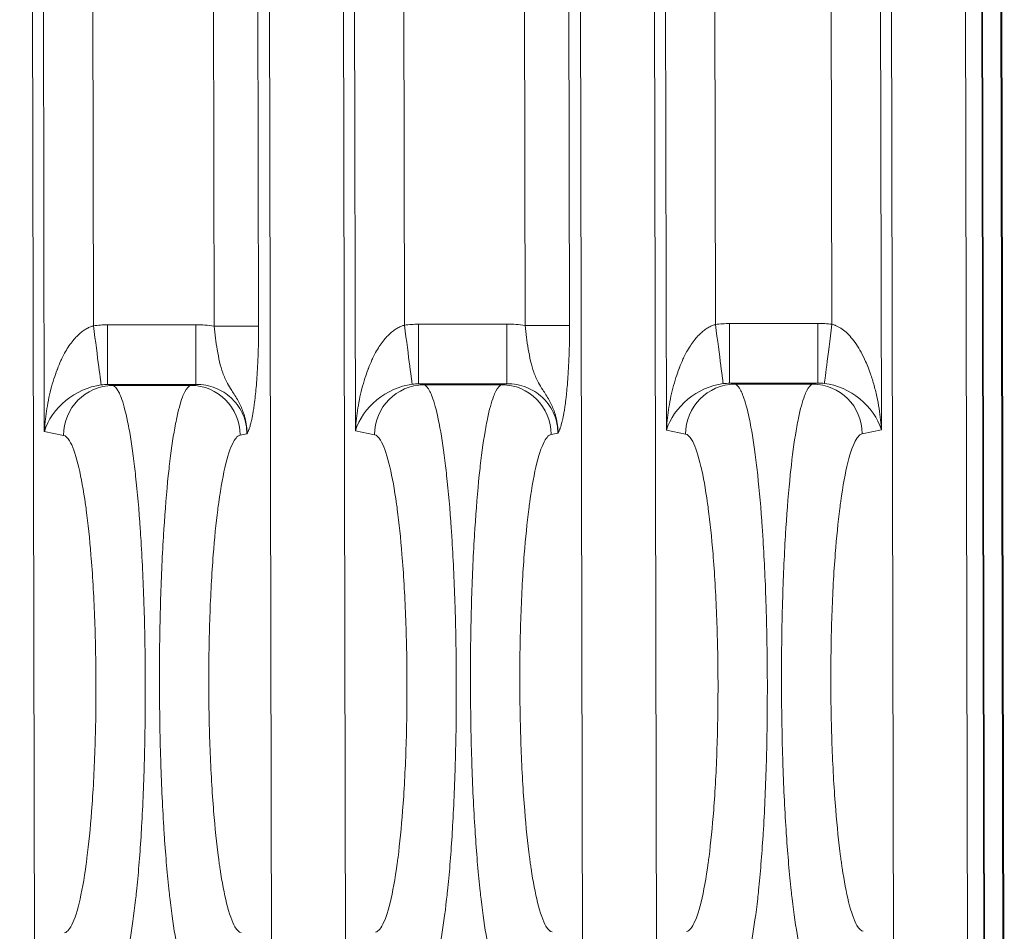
# Model space of a CAD drawing. Extents: x 1 to 669, y 0 to 417.
# Tile 229 of 256: x 323.027 to 323.766, y 280.051 to 280.736. Entities that reach past the tile are written whole.
import ezdxf

# ---------------------------------------------------------------- set-up
doc = ezdxf.new("R2010")
doc.units = 0
doc.header["$LTSCALE"] = 12
doc.header["$MEASUREMENT"] = 0
doc.layers.get('0').update_dxf_attribs({"linetype": 'CONTINUOUS'})
doc.layers.add('X', color=1, linetype='CONTINUOUS')

# ---------------------------------------------------------------- blocks, each defined once
blk = doc.blocks.new('GASTRAIN RIGHT')
at = {"layer": 'X', "lineweight": 0}
for p, q in [((301.6272, 296.8317), (301.61603, 302.16956)), ((301.79401, 302.17366), (301.80519, 296.83207)), ((301.86076, 296.83218), (301.8496, 302.17005)), ((302.02758, 302.17415), (302.03875, 296.83256)), ((302.09433, 296.83267), (302.08316, 302.17054)), ((302.26115, 302.17091), (302.27232, 296.83305)), ((302.31672, 302.17476), (302.3279, 296.83316)), ((301.63453, 297.27248), (301.62429, 302.16621)), ((301.66135, 302.16629), (301.67142, 297.35198)), ((301.752, 302.16648), (301.76207, 297.35169)), ((301.78534, 302.16655), (301.79541, 297.35176)), ((301.8681, 297.27297), (301.85786, 302.1667)), ((301.89491, 302.16678), (301.90498, 297.35247)), ((301.98556, 302.16697), (301.99564, 297.35218)), ((302.01891, 302.16704), (302.02898, 297.35225)), ((302.10167, 297.27346), (302.09143, 302.16719)), ((302.13855, 297.35296), (302.12848, 302.16726)), ((302.22592, 297.35314), (302.21585, 302.16745)), ((302.2529, 302.16752), (302.26314, 297.2738)), ((302.33055, 301.42393), (302.34027, 296.77912)), ((302.33112, 301.41943), (302.34084, 296.77474)), ((302.35461, 296.71965), (302.35025, 298.77574)), ((302.35112, 298.77572), (302.35544, 296.70787)), ((301.68196, 297.35267), (301.74825, 297.35281)), ((301.68196, 297.35267), (301.68205, 297.30784)), ((301.74834, 297.30798), (301.74825, 297.35281)), ((301.76207, 297.35169), (301.79541, 297.35176)), ((301.91552, 297.35316), (301.98182, 297.3533)), ((301.91552, 297.35316), (301.91562, 297.30833)), ((301.98191, 297.30847), (301.98182, 297.3533)), ((301.99564, 297.35218), (302.02898, 297.35225)), ((302.14909, 297.35365), (302.21538, 297.35379)), ((302.14918, 297.30882), (302.14909, 297.35365)), ((302.21538, 297.35379), (302.21548, 297.30896)), ((301.68205, 297.30784), (301.74834, 297.30798)), ((301.68593, 297.30708), (301.68205, 297.30784)), ((301.74446, 297.3072), (301.68593, 297.30708)), ((301.74834, 297.30798), (301.74446, 297.3072)), ((301.91562, 297.30833), (301.98191, 297.30847)), ((301.9195, 297.30757), (301.91562, 297.30833)), ((301.97803, 297.30769), (301.9195, 297.30757)), ((301.98191, 297.30847), (301.97803, 297.30769)), ((302.14918, 297.30882), (302.21548, 297.30896)), ((302.15307, 297.30806), (302.14918, 297.30882)), ((302.2116, 297.30818), (302.15307, 297.30806)), ((302.21548, 297.30896), (302.2116, 297.30818)), ((301.63453, 297.27248), (301.64896, 297.26964)), ((301.7866, 297.2708), (301.78159, 297.26992)), ((301.8681, 297.27297), (301.88253, 297.27013)), ((302.02017, 297.27128), (302.01516, 297.27041)), ((302.10167, 297.27346), (302.11609, 297.27062)), ((302.24873, 297.2709), (302.26314, 297.2738))]:
    blk.add_line(p, q, dxfattribs=at)
for centre in [(301.74842, 297.26917), (301.98198, 297.26966)]:
    blk.add_arc(centre, 0.08364, 80.60736, 90.11625, dxfattribs=at)
at = {"layer": 'X', "lineweight": 0, "extrusion": (-2.22866e-16, 4.6399e-20, -1)}
for centre in [(301.68216, 297.26861), (301.91573, 297.26909)]:
    blk.add_ellipse(centre, major_axis=(0.08374, 0.00735), ratio=1, start_param=-1.611445, end_param=-1.485728, dxfattribs=at)
at = {"layer": 'X', "lineweight": 0}
for centre, major_axis, ratio, start_param, end_param in [((301.67142, 297.35198), (0.00575, -0.04447), 0, 0.042562, 1.570796), ((301.90498, 297.35247), (0.00575, -0.04447), 0, 0.042562, 1.570796), ((302.13855, 297.35296), (0.00575, -0.04447), 0.000001, 0.042562, 1.570796), ((302.22592, 297.35314), (-0.00556, -0.0445), 0.000004, 0.042561, 1.570796), ((301.67157, 297.27257), (-0.03381, -0.02475), 0.743836, -2.215172, -0.774853), ((301.68601, 297.26972), (0.00721, 0.03667), 0.991111, 0.198055, 1.765434), ((301.90514, 297.27306), (-0.03381, -0.02475), 0.743836, -2.215172, -0.774853), ((301.91958, 297.27021), (0.00721, 0.03667), 0.991111, 0.198055, 1.765434), ((302.13872, 297.27353), (-0.03382, -0.02476), 0.744152, -2.214777, -0.775023), ((302.15314, 297.2707), (0.00721, 0.03667), 0.991111, 0.198055, 1.765434)]:
    blk.add_ellipse(centre, major_axis=major_axis, ratio=ratio, start_param=start_param, end_param=end_param, dxfattribs=at)
at = {"layer": 'X', "lineweight": 0, "extrusion": (-2.22866e-16, 4.65991e-20, -1)}
blk.add_ellipse((302.1493, 297.26959), major_axis=(0.08374, 0.00735), ratio=1, start_param=-1.611431, end_param=-1.48571, dxfattribs=at)
at = {"layer": 'X', "lineweight": 0, "extrusion": (-2.22857e-16, 1.68309e-20, -1)}
blk.add_ellipse((302.21554, 297.26999), major_axis=(0.08334, -0.0088), ratio=1, start_param=-1.677947, end_param=-1.55183, dxfattribs=at)
at = {"layer": 'X', "lineweight": 0, "extrusion": (-2.18794e-16, 1.7414e-18, -1)}
for centre in [(301.6818, 297.26745), (301.91537, 297.26794)]:
    blk.add_ellipse(centre, major_axis=(0.0078, 0.03965), ratio=0.988206, start_param=-0.312782, end_param=-0.190192, dxfattribs=at)
at = {"layer": 'X', "lineweight": 0, "extrusion": (-2.34097e-16, -4.8974e-19, -1)}
for centre, end_param in [((301.74454, 297.26984), 1.765474), ((301.97811, 297.27033), 1.765474), ((302.21168, 297.27082), 1.765434)]:
    blk.add_ellipse(centre, major_axis=(-0.00737, 0.03664), ratio=0.991111, start_param=0.198055, end_param=end_param, dxfattribs=at)
at = {"layer": 'X', "lineweight": 0, "extrusion": (-2.18794e-16, 1.74134e-18, -1)}
blk.add_ellipse((302.14893, 297.26843), major_axis=(0.0078, 0.03965), ratio=0.988207, start_param=-0.312788, end_param=-0.190198, dxfattribs=at)
at = {"layer": 'X', "lineweight": 0, "extrusion": (-2.1714e-16, -2.26094e-18, -1)}
blk.add_ellipse((302.2159, 297.26858), major_axis=(-0.00796, 0.03961), ratio=0.988208, start_param=0.190197, end_param=0.312817, dxfattribs=at)
at = {"layer": 'X', "lineweight": 0, "extrusion": (-2.34075e-16, -7.08476e-17, -1)}
blk.add_ellipse((302.22611, 297.27374), major_axis=(-0.03391, 0.02461), ratio=0.743773, start_param=-5.356899, end_param=-3.916477, dxfattribs=at)
at = {"layer": 'X', "lineweight": 0}
for points, knots in [([(301.67142, 297.35198), (301.67067, 297.35177), (301.66993, 297.35152), (301.66921, 297.35123), (301.66826, 297.35084), (301.66735, 297.3504), (301.66646, 297.34991), (301.66553, 297.34939), (301.66463, 297.34882), (301.66377, 297.3482), (301.66282, 297.34753), (301.66192, 297.3468), (301.66105, 297.34604), (301.66006, 297.34518), (301.65913, 297.34427), (301.65824, 297.34333), (301.65723, 297.34227), (301.65628, 297.34115), (301.65538, 297.34), (301.65437, 297.33873), (301.65342, 297.3374), (301.65252, 297.33603), (301.65154, 297.33453), (301.65061, 297.33298), (301.64973, 297.33137), (301.64905, 297.33011), (301.64839, 297.32882), (301.64776, 297.3275), (301.64751, 297.32696), (301.64726, 297.32641), (301.64701, 297.32587), (301.64604, 297.32374), (301.64514, 297.32158), (301.64432, 297.31945), (301.64424, 297.31926), (301.64417, 297.31907), (301.6441, 297.31887), (301.64324, 297.31662), (301.64246, 297.31438), (301.64175, 297.31217), (301.64089, 297.3095), (301.64014, 297.30687), (301.63946, 297.30426), (301.63875, 297.30149), (301.63812, 297.29875), (301.63757, 297.29602), (301.63701, 297.29326), (301.63653, 297.29052), (301.63612, 297.28777), (301.63572, 297.28513), (301.63539, 297.28248), (301.63512, 297.27982), (301.63487, 297.27739), (301.63468, 297.27495), (301.63453, 297.27248)], [0, 0, 0, 0, 0.024366, 0.024366, 0.024366, 0.056469, 0.056469, 0.056469, 0.09014, 0.09014, 0.09014, 0.127095, 0.127095, 0.127095, 0.168748, 0.168748, 0.168748, 0.215555, 0.215555, 0.215555, 0.267454, 0.267454, 0.267454, 0.324144, 0.324144, 0.324144, 0.368296, 0.368296, 0.368296, 0.386251, 0.386251, 0.386251, 0.456869, 0.456869, 0.456869, 0.463218, 0.463218, 0.463218, 0.538132, 0.538132, 0.538132, 0.628371, 0.628371, 0.628371, 0.724286, 0.724286, 0.724286, 0.821487, 0.821487, 0.821487, 0.914978, 0.914978, 0.914978, 1, 1, 1, 1]), ([(301.7866, 297.2708), (301.78672, 297.27472), (301.78626, 297.27885), (301.78518, 297.28299), (301.78477, 297.28453), (301.78428, 297.28606), (301.78371, 297.2876), (301.78272, 297.29028), (301.78146, 297.29296), (301.78006, 297.2955), (301.77851, 297.29832), (301.77681, 297.30096), (301.7753, 297.30337), (301.77413, 297.30524), (301.77306, 297.30697), (301.77209, 297.30871), (301.7707, 297.31122), (301.76955, 297.31374), (301.76849, 297.31666), (301.76671, 297.3216), (301.76543, 297.32792), (301.76439, 297.33404), (301.76388, 297.33702), (301.76342, 297.33993), (301.76304, 297.34279), (301.76263, 297.3458), (301.76231, 297.34876), (301.76207, 297.35169)], [0, 0, 0, 0, 0.1458725, 0.1458725, 0.1458725, 0.2, 0.2, 0.2, 0.2946141, 0.2946141, 0.2946141, 0.4, 0.4, 0.4, 0.4818727, 0.4818727, 0.4818727, 0.6, 0.6, 0.6, 0.8, 0.8, 0.8, 0.8974194, 0.8974194, 0.8974194, 1, 1, 1, 1]), ([(301.7866, 297.2708), (301.78669, 297.27093), (301.78677, 297.27109), (301.78694, 297.2714), (301.78702, 297.27155), (301.78718, 297.27187), (301.78726, 297.27203), (301.78742, 297.27235), (301.78749, 297.27252), (301.78766, 297.27288), (301.78774, 297.27308), (301.78792, 297.27351), (301.78802, 297.27375), (301.78822, 297.27427), (301.78832, 297.27456), (301.78855, 297.2752), (301.78867, 297.27555), (301.78892, 297.27635), (301.78906, 297.27679), (301.78934, 297.27778), (301.78948, 297.27832), (301.78979, 297.27952), (301.78995, 297.28018), (301.79028, 297.28164), (301.79046, 297.28244), (301.79081, 297.28422), (301.791, 297.2852), (301.79138, 297.28736), (301.79157, 297.28855), (301.79197, 297.29118), (301.79217, 297.29262), (301.79243, 297.2946), (301.79248, 297.29506), (301.79269, 297.29677), (301.79284, 297.29806), (301.7932, 297.30138), (301.79341, 297.30347), (301.79381, 297.30801), (301.79401, 297.31048), (301.79438, 297.31583), (301.79456, 297.31874), (301.79488, 297.325), (301.79501, 297.32839), (301.79525, 297.33565), (301.79533, 297.33955), (301.79541, 297.34622), (301.79542, 297.349), (301.79541, 297.35176)], [0, 0, 0, 0, 0.0184103, 0.0184103, 0.0356015, 0.0356015, 0.0523144, 0.0523144, 0.0691784, 0.0691784, 0.086898, 0.086898, 0.1061896, 0.1061896, 0.1278973, 0.1278973, 0.1528433, 0.1528433, 0.1812495, 0.1812495, 0.2131971, 0.2131971, 0.2492666, 0.2492666, 0.2901625, 0.2901625, 0.3364027, 0.3364027, 0.3881245, 0.3881245, 0.4449661, 0.4449661, 0.4617587, 0.4617587, 0.5065629, 0.5065629, 0.5743401, 0.5743401, 0.6490108, 0.6490108, 0.7316158, 0.7316158, 0.8235478, 0.8235478, 0.9265699, 0.9265699, 1, 1, 1, 1]), ([(301.90498, 297.35247), (301.90423, 297.35226), (301.9035, 297.35201), (301.90278, 297.35172), (301.90183, 297.35133), (301.90091, 297.35089), (301.90003, 297.35039), (301.8991, 297.34988), (301.8982, 297.3493), (301.89734, 297.34869), (301.89639, 297.34802), (301.89548, 297.34729), (301.89461, 297.34653), (301.89363, 297.34567), (301.8927, 297.34476), (301.8918, 297.34382), (301.8908, 297.34275), (301.88985, 297.34164), (301.88894, 297.34049), (301.88794, 297.33921), (301.88699, 297.33789), (301.88609, 297.33652), (301.88511, 297.33502), (301.88418, 297.33346), (301.8833, 297.33185), (301.88261, 297.3306), (301.88196, 297.32931), (301.88133, 297.32798), (301.88107, 297.32745), (301.88082, 297.3269), (301.88058, 297.32636), (301.87961, 297.32423), (301.87871, 297.32207), (301.87789, 297.31994), (301.87781, 297.31975), (301.87774, 297.31955), (301.87766, 297.31936), (301.8768, 297.31711), (301.87602, 297.31487), (301.87532, 297.31266), (301.87446, 297.30999), (301.87371, 297.30736), (301.87303, 297.30475), (301.87231, 297.30198), (301.87169, 297.29924), (301.87114, 297.29651), (301.87058, 297.29375), (301.8701, 297.29101), (301.86969, 297.28826), (301.86929, 297.28561), (301.86896, 297.28297), (301.86869, 297.2803), (301.86844, 297.27788), (301.86824, 297.27544), (301.8681, 297.27297)], [0, 0, 0, 0, 0.024366, 0.024366, 0.024366, 0.056469, 0.056469, 0.056469, 0.09014, 0.09014, 0.09014, 0.127095, 0.127095, 0.127095, 0.168748, 0.168748, 0.168748, 0.215555, 0.215555, 0.215555, 0.267454, 0.267454, 0.267454, 0.324144, 0.324144, 0.324144, 0.368296, 0.368296, 0.368296, 0.386251, 0.386251, 0.386251, 0.456869, 0.456869, 0.456869, 0.463218, 0.463218, 0.463218, 0.538132, 0.538132, 0.538132, 0.628371, 0.628371, 0.628371, 0.724286, 0.724286, 0.724286, 0.821487, 0.821487, 0.821487, 0.914978, 0.914978, 0.914978, 1, 1, 1, 1]), ([(302.02017, 297.27128), (302.02029, 297.27521), (302.01983, 297.27934), (302.01874, 297.28348), (302.01834, 297.28502), (302.01785, 297.28655), (302.01728, 297.28809), (302.01628, 297.29077), (302.01502, 297.29345), (302.01363, 297.29599), (302.01208, 297.29881), (302.01037, 297.30145), (302.00887, 297.30386), (302.0077, 297.30572), (302.00662, 297.30746), (302.00566, 297.3092), (302.00427, 297.31171), (302.00311, 297.31423), (302.00206, 297.31714), (302.00028, 297.32209), (301.999, 297.32841), (301.99796, 297.33453), (301.99745, 297.33751), (301.99699, 297.34042), (301.99661, 297.34328), (301.9962, 297.34629), (301.99588, 297.34925), (301.99564, 297.35218)], [0, 0, 0, 0, 0.1458725, 0.1458725, 0.1458725, 0.2, 0.2, 0.2, 0.2946141, 0.2946141, 0.2946141, 0.4, 0.4, 0.4, 0.4818727, 0.4818727, 0.4818727, 0.6, 0.6, 0.6, 0.8, 0.8, 0.8, 0.8974194, 0.8974194, 0.8974194, 1, 1, 1, 1]), ([(302.02017, 297.27128), (302.02025, 297.27142), (302.02034, 297.27158), (302.02051, 297.27189), (302.02059, 297.27204), (302.02075, 297.27236), (302.02083, 297.27252), (302.02098, 297.27284), (302.02106, 297.273), (302.02122, 297.27337), (302.02131, 297.27357), (302.02149, 297.274), (302.02159, 297.27424), (302.02179, 297.27476), (302.02189, 297.27505), (302.02212, 297.27569), (302.02223, 297.27604), (302.02249, 297.27684), (302.02262, 297.27728), (302.0229, 297.27827), (302.02305, 297.27881), (302.02336, 297.28001), (302.02352, 297.28067), (302.02385, 297.28213), (302.02402, 297.28293), (302.02438, 297.28471), (302.02456, 297.28569), (302.02494, 297.28785), (302.02514, 297.28904), (302.02554, 297.29166), (302.02574, 297.29311), (302.02599, 297.29509), (302.02605, 297.29555), (302.02626, 297.29726), (302.02641, 297.29855), (302.02677, 297.30187), (302.02698, 297.30396), (302.02738, 297.3085), (302.02758, 297.31097), (302.02795, 297.31632), (302.02812, 297.31922), (302.02844, 297.32549), (302.02858, 297.32887), (302.02881, 297.33614), (302.0289, 297.34003), (302.02897, 297.34671), (302.02899, 297.34949), (302.02898, 297.35225)], [0, 0, 0, 0, 0.0184103, 0.0184103, 0.0356015, 0.0356015, 0.0523144, 0.0523144, 0.0691784, 0.0691784, 0.086898, 0.086898, 0.1061896, 0.1061896, 0.1278973, 0.1278973, 0.1528433, 0.1528433, 0.1812495, 0.1812495, 0.2131971, 0.2131971, 0.2492666, 0.2492666, 0.2901625, 0.2901625, 0.3364027, 0.3364027, 0.3881245, 0.3881245, 0.4449661, 0.4449661, 0.4617587, 0.4617587, 0.5065629, 0.5065629, 0.5743401, 0.5743401, 0.6490108, 0.6490108, 0.7316158, 0.7316158, 0.8235478, 0.8235478, 0.9265699, 0.9265699, 1, 1, 1, 1]), ([(302.13855, 297.35296), (302.1378, 297.35275), (302.13706, 297.35249), (302.13634, 297.3522), (302.1354, 297.35182), (302.13448, 297.35138), (302.13359, 297.35088), (302.13266, 297.35037), (302.13177, 297.34979), (302.1309, 297.34918), (302.12996, 297.34851), (302.12905, 297.34778), (302.12818, 297.34702), (302.1272, 297.34616), (302.12626, 297.34525), (302.12537, 297.34431), (302.12437, 297.34324), (302.12342, 297.34213), (302.12251, 297.34098), (302.12151, 297.3397), (302.12056, 297.33838), (302.11966, 297.337), (302.11867, 297.33551), (302.11775, 297.33395), (302.11687, 297.33234), (302.11618, 297.33109), (302.11553, 297.3298), (302.1149, 297.32847), (302.11464, 297.32793), (302.11439, 297.32739), (302.11414, 297.32685), (302.11317, 297.32471), (302.11228, 297.32256), (302.11145, 297.32043), (302.11138, 297.32023), (302.1113, 297.32004), (302.11123, 297.31985), (302.11037, 297.31759), (302.10959, 297.31536), (302.10888, 297.31314), (302.10803, 297.31048), (302.10727, 297.30785), (302.1066, 297.30524), (302.10588, 297.30247), (302.10526, 297.29973), (302.1047, 297.297), (302.10415, 297.29424), (302.10367, 297.29149), (302.10325, 297.28875), (302.10286, 297.2861), (302.10253, 297.28346), (302.10225, 297.28079), (302.10201, 297.27837), (302.10181, 297.27593), (302.10167, 297.27346)], [0, 0, 0, 0, 0.024366, 0.024366, 0.024366, 0.056468, 0.056468, 0.056468, 0.090139, 0.090139, 0.090139, 0.127095, 0.127095, 0.127095, 0.168748, 0.168748, 0.168748, 0.215555, 0.215555, 0.215555, 0.267454, 0.267454, 0.267454, 0.324143, 0.324143, 0.324143, 0.368298, 0.368298, 0.368298, 0.38625, 0.38625, 0.38625, 0.456869, 0.456869, 0.456869, 0.463219, 0.463219, 0.463219, 0.538132, 0.538132, 0.538132, 0.62837, 0.62837, 0.62837, 0.724286, 0.724286, 0.724286, 0.821487, 0.821487, 0.821487, 0.914978, 0.914978, 0.914978, 1, 1, 1, 1]), ([(302.26314, 297.2738), (302.26298, 297.27631), (302.26277, 297.27878), (302.26251, 297.28124), (302.26221, 297.28411), (302.26183, 297.28695), (302.26138, 297.28979), (302.2609, 297.29284), (302.26033, 297.29588), (302.25966, 297.29895), (302.259, 297.30202), (302.25823, 297.3051), (302.25735, 297.30823), (302.25652, 297.31116), (302.25558, 297.31412), (302.25451, 297.31713), (302.25415, 297.31813), (302.25377, 297.31913), (302.25338, 297.32014), (302.25273, 297.32184), (302.25203, 297.32352), (302.2513, 297.32518), (302.25026, 297.32754), (302.24913, 297.32985), (302.24791, 297.33211), (302.24681, 297.33413), (302.24562, 297.33611), (302.24433, 297.33802), (302.24316, 297.33975), (302.24191, 297.34143), (302.24055, 297.34302), (302.23933, 297.34446), (302.23802, 297.34583), (302.23661, 297.34708), (302.23534, 297.34822), (302.234, 297.34926), (302.23258, 297.35017), (302.23133, 297.35097), (302.23002, 297.35167), (302.22865, 297.35222), (302.22844, 297.35231), (302.22823, 297.35239), (302.22802, 297.35247), (302.22734, 297.35272), (302.22664, 297.35294), (302.22592, 297.35314)], [0, 0, 0, 0, 0.086336, 0.086336, 0.086336, 0.186916, 0.186916, 0.186916, 0.294795, 0.294795, 0.294795, 0.40242, 0.40242, 0.40242, 0.503159, 0.503159, 0.503159, 0.536717, 0.536717, 0.536717, 0.593227, 0.593227, 0.593227, 0.673526, 0.673526, 0.673526, 0.7455, 0.7455, 0.7455, 0.810718, 0.810718, 0.810718, 0.869732, 0.869732, 0.869732, 0.922934, 0.922934, 0.922934, 0.969674, 0.969674, 0.969674, 0.976836, 0.976836, 0.976836, 1, 1, 1, 1]), ([(301.68593, 297.30707), (301.68748, 297.30671), (301.68899, 297.30508), (301.69105, 297.30104), (301.69164, 297.29969), (301.69378, 297.29397), (301.69531, 297.28841), (301.6972, 297.27946), (301.69763, 297.27727), (301.69957, 297.26678), (301.70098, 297.25714), (301.70255, 297.24392), (301.70283, 297.24149), (301.70441, 297.2269), (301.70557, 297.21356), (301.70669, 297.19714), (301.70683, 297.19506), (301.70795, 297.17744), (301.70875, 297.16082), (301.70935, 297.14235), (301.7094, 297.141), (301.71, 297.12136), (301.7103, 297.10257), (301.71035, 297.08355), (301.71036, 297.08326), (301.71036, 297.08298)], [0, 0, 0, 0, 0.118979, 0.118979, 0.166667, 0.166667, 0.294758, 0.294758, 0.333333, 0.333333, 0.470015, 0.470015, 0.5, 0.5, 0.645765, 0.645765, 0.666667, 0.666667, 0.821166, 0.821166, 0.833333, 0.833333, 0.997532, 0.997532, 1, 1, 1, 1]), ([(301.74446, 297.3072), (301.74292, 297.30683), (301.74141, 297.30519), (301.73937, 297.30115), (301.7388, 297.29981), (301.73668, 297.2941), (301.73517, 297.28851), (301.73331, 297.27956), (301.7329, 297.27742), (301.73101, 297.26695), (301.72963, 297.25723), (301.72811, 297.24401), (301.72786, 297.24167), (301.72634, 297.2271), (301.72522, 297.21365), (301.72417, 297.19722), (301.72404, 297.19524), (301.72299, 297.17764), (301.72226, 297.1609), (301.72173, 297.14238), (301.7217, 297.14112), (301.72117, 297.1215), (301.72095, 297.10262), (301.72098, 297.08352), (301.72098, 297.08326), (301.72098, 297.083)], [0, 0, 0, 0, 0.119462, 0.119462, 0.166667, 0.166667, 0.295657, 0.295657, 0.333333, 0.333333, 0.471147, 0.471147, 0.5, 0.5, 0.64684, 0.64684, 0.666667, 0.666667, 0.82196, 0.82196, 0.833333, 0.833333, 0.997766, 0.997766, 1, 1, 1, 1]), ([(301.74834, 297.30798), (301.75344, 297.30801), (301.7585, 297.30705), (301.76318, 297.30517), (301.76748, 297.30344), (301.77146, 297.30092), (301.7748, 297.29783), (301.7751, 297.29756), (301.77539, 297.29728), (301.77567, 297.297), (301.7792, 297.29353), (301.78196, 297.28941), (301.78383, 297.28492), (301.78569, 297.28043), (301.78663, 297.27555), (301.7866, 297.2708)], [0.0000064, 0.0000064, 0.0000064, 0.0000064, 0.25, 0.25, 0.25, 0.4796379, 0.4796379, 0.4796379, 0.5, 0.5, 0.5, 0.75, 0.75, 0.75, 1, 1, 1, 1]), ([(301.9195, 297.30756), (301.92105, 297.3072), (301.92255, 297.30557), (301.92462, 297.30153), (301.9252, 297.30018), (301.92735, 297.29446), (301.92887, 297.2889), (301.93077, 297.27995), (301.9312, 297.27776), (301.93313, 297.26727), (301.93455, 297.25763), (301.93612, 297.24441), (301.93639, 297.24198), (301.93797, 297.22739), (301.93913, 297.21404), (301.94026, 297.19763), (301.9404, 297.19555), (301.94152, 297.17793), (301.94231, 297.16131), (301.94292, 297.14284), (301.94296, 297.14148), (301.94357, 297.12185), (301.94387, 297.10306), (301.94392, 297.08403), (301.94392, 297.08375), (301.94392, 297.08347)], [0, 0, 0, 0, 0.118979, 0.118979, 0.166667, 0.166667, 0.294758, 0.294758, 0.333333, 0.333333, 0.470015, 0.470015, 0.5, 0.5, 0.645765, 0.645765, 0.666667, 0.666667, 0.821166, 0.821166, 0.833333, 0.833333, 0.997532, 0.997532, 1, 1, 1, 1]), ([(301.97803, 297.30769), (301.97648, 297.30732), (301.97498, 297.30567), (301.97294, 297.30164), (301.97237, 297.3003), (301.97025, 297.29459), (301.96874, 297.28899), (301.96688, 297.28004), (301.96647, 297.27791), (301.96458, 297.26744), (301.96319, 297.25772), (301.96168, 297.2445), (301.96142, 297.24216), (301.9599, 297.22759), (301.95879, 297.21414), (301.95773, 297.1977), (301.95761, 297.19573), (301.95656, 297.17813), (301.95583, 297.16139), (301.9553, 297.14287), (301.95526, 297.14161), (301.95474, 297.12199), (301.95452, 297.10311), (301.95454, 297.084), (301.95454, 297.08375), (301.95454, 297.08349)], [0, 0, 0, 0, 0.119462, 0.119462, 0.166667, 0.166667, 0.295657, 0.295657, 0.333333, 0.333333, 0.471147, 0.471147, 0.5, 0.5, 0.64684, 0.64684, 0.666667, 0.666667, 0.82196, 0.82196, 0.833333, 0.833333, 0.997766, 0.997766, 1, 1, 1, 1]), ([(301.98191, 297.30847), (301.987, 297.3085), (301.99207, 297.30754), (301.99675, 297.30566), (302.00104, 297.30393), (302.00503, 297.30141), (302.00837, 297.29832), (302.00866, 297.29805), (302.00895, 297.29777), (302.00924, 297.29749), (302.01276, 297.29401), (302.01553, 297.2899), (302.01739, 297.28541), (302.01926, 297.28092), (302.02019, 297.27604), (302.02017, 297.27128)], [0.0000064, 0.0000064, 0.0000064, 0.0000064, 0.25, 0.25, 0.25, 0.4796375, 0.4796375, 0.4796375, 0.5, 0.5, 0.5, 0.75, 0.75, 0.75, 1, 1, 1, 1]), ([(302.15307, 297.30805), (302.15461, 297.30769), (302.15612, 297.30606), (302.15819, 297.30202), (302.15877, 297.30066), (302.16091, 297.29495), (302.16244, 297.28939), (302.16434, 297.28044), (302.16477, 297.27824), (302.1667, 297.26776), (302.16812, 297.25812), (302.16968, 297.2449), (302.16996, 297.24246), (302.17154, 297.22788), (302.1727, 297.21453), (302.17383, 297.19812), (302.17396, 297.19604), (302.17509, 297.17842), (302.17588, 297.1618), (302.17649, 297.14332), (302.17653, 297.14197), (302.17713, 297.12234), (302.17744, 297.10355), (302.17749, 297.08452), (302.17749, 297.08424), (302.17749, 297.08396)], [0, 0, 0, 0, 0.118979, 0.118979, 0.166667, 0.166667, 0.294758, 0.294758, 0.333333, 0.333333, 0.470015, 0.470015, 0.5, 0.5, 0.645765, 0.645765, 0.666667, 0.666667, 0.821166, 0.821166, 0.833333, 0.833333, 0.997532, 0.997532, 1, 1, 1, 1]), ([(302.2116, 297.30817), (302.21005, 297.30781), (302.20855, 297.30616), (302.20651, 297.30212), (302.20593, 297.30079), (302.20382, 297.29508), (302.2023, 297.28948), (302.20045, 297.28053), (302.20004, 297.2784), (302.19815, 297.26792), (302.19676, 297.25821), (302.19525, 297.24499), (302.19499, 297.24264), (302.19347, 297.22808), (302.19236, 297.21463), (302.1913, 297.19819), (302.19118, 297.19622), (302.19013, 297.17862), (302.1894, 297.16188), (302.18887, 297.14336), (302.18883, 297.14209), (302.18831, 297.12248), (302.18808, 297.1036), (302.18811, 297.08449), (302.18811, 297.08424), (302.18811, 297.08398)], [0, 0, 0, 0, 0.119462, 0.119462, 0.166667, 0.166667, 0.295657, 0.295657, 0.333333, 0.333333, 0.471147, 0.471147, 0.5, 0.5, 0.64684, 0.64684, 0.666667, 0.666667, 0.82196, 0.82196, 0.833333, 0.833333, 0.997766, 0.997766, 1, 1, 1, 1]), ([(301.64896, 297.26964), (301.65046, 297.26935), (301.65197, 297.26798), (301.65564, 297.26198), (301.65777, 297.25613), (301.6616, 297.24098), (301.66332, 297.23201), (301.66501, 297.22079), (301.66514, 297.21989), (301.66553, 297.2172), (301.66578, 297.21537), (301.66736, 297.20335), (301.66855, 297.192), (301.67073, 297.16537), (301.67165, 297.14974), (301.67292, 297.11728), (301.67326, 297.10043), (301.6733, 297.08337), (301.6733, 297.08314), (301.67334, 297.06632), (301.67308, 297.0497), (301.67199, 297.01738), (301.67115, 297.0017), (301.66908, 296.97454), (301.66791, 296.96277), (301.66637, 296.95074), (301.66618, 296.94924), (301.66439, 296.93613), (301.66258, 296.92613), (301.65867, 296.91017), (301.65656, 296.90426), (301.65343, 296.89889), (301.65244, 296.89768), (301.65088, 296.89646), (301.65031, 296.89618), (301.64974, 296.89606)], [0, 0, 0, 0, 0.0608996, 0.0608996, 0.1490897, 0.1490897, 0.2297079, 0.2297079, 0.2366511, 0.2366511, 0.2501984, 0.2501984, 0.3241799, 0.3241799, 0.4114891, 0.4114891, 0.4987816, 0.4987816, 0.4999997, 0.4999997, 0.5860767, 0.5860767, 0.6733843, 0.6733843, 0.7498013, 0.7498013, 0.7608939, 0.7608939, 0.8484115, 0.8484115, 0.9366058, 0.9366058, 0.9767756, 0.9767756, 1, 1, 1, 1]), ([(301.78237, 296.89618), (301.78082, 296.89649), (301.77924, 296.89796), (301.77552, 296.90431), (301.77339, 296.9103), (301.76966, 296.92537), (301.76802, 296.93395), (301.76633, 296.94513), (301.76613, 296.94652), (301.76572, 296.94942), (301.76551, 296.95093), (301.76393, 296.96297), (301.76271, 296.97471), (301.76053, 297.00184), (301.75962, 297.01751), (301.75839, 297.04983), (301.75806, 297.06647), (301.75803, 297.08329), (301.75803, 297.08351), (301.758, 297.10054), (301.75827, 297.11739), (301.7594, 297.14987), (301.76026, 297.1655), (301.76233, 297.19216), (301.76347, 297.20353), (301.765, 297.21556), (301.76524, 297.21737), (301.76709, 297.23069), (301.7689, 297.2406), (301.77283, 297.25634), (301.77494, 297.26214), (301.77802, 297.26723), (301.77895, 297.26835), (301.78045, 297.26952), (301.78102, 297.2698), (301.78159, 297.26992)], [0.0000074, 0.0000074, 0.0000074, 0.0000074, 0.0633075, 0.0633075, 0.1514675, 0.1514675, 0.2283432, 0.2283432, 0.2389907, 0.2389907, 0.2501981, 0.2501981, 0.3264791, 0.3264791, 0.4137907, 0.4137907, 0.4999997, 0.4999997, 0.5011076, 0.5011076, 0.5884087, 0.5884087, 0.6757154, 0.6757154, 0.749801, 0.749801, 0.7632236, 0.7632236, 0.8507398, 0.8507398, 0.9389724, 0.9389724, 0.9767389, 0.9767389, 1, 1, 1, 1]), ([(301.88253, 297.27013), (301.88402, 297.26983), (301.88554, 297.26847), (301.88921, 297.26247), (301.89134, 297.25662), (301.89517, 297.24147), (301.89689, 297.2325), (301.89857, 297.22128), (301.89871, 297.22038), (301.89909, 297.21768), (301.89934, 297.21586), (301.90093, 297.20384), (301.90211, 297.19249), (301.9043, 297.16586), (301.90522, 297.15023), (301.90648, 297.11776), (301.90683, 297.10092), (301.90687, 297.08386), (301.90687, 297.08363), (301.90691, 297.0668), (301.90665, 297.05019), (301.90556, 297.01787), (301.90472, 297.00219), (301.90264, 296.97503), (301.90147, 296.96326), (301.89994, 296.95123), (301.89974, 296.94973), (301.89795, 296.93662), (301.89614, 296.92662), (301.89223, 296.91066), (301.89013, 296.90474), (301.887, 296.89938), (301.88601, 296.89816), (301.88445, 296.89695), (301.88388, 296.89667), (301.88331, 296.89655)], [0, 0, 0, 0, 0.0608996, 0.0608996, 0.1490897, 0.1490897, 0.2297079, 0.2297079, 0.2366511, 0.2366511, 0.2501984, 0.2501984, 0.3241799, 0.3241799, 0.4114891, 0.4114891, 0.4987816, 0.4987816, 0.4999997, 0.4999997, 0.5860767, 0.5860767, 0.6733843, 0.6733843, 0.7498013, 0.7498013, 0.7608939, 0.7608939, 0.8484115, 0.8484115, 0.9366058, 0.9366058, 0.9767756, 0.9767756, 1, 1, 1, 1]), ([(302.01594, 296.89667), (302.01438, 296.89698), (302.01281, 296.89845), (302.00908, 296.9048), (302.00696, 296.91079), (302.00323, 296.92586), (302.00159, 296.93444), (301.9999, 296.94562), (301.9997, 296.94701), (301.99929, 296.9499), (301.99908, 296.95142), (301.9975, 296.96346), (301.99628, 296.9752), (301.99409, 297.00233), (301.99318, 297.018), (301.99196, 297.05032), (301.99163, 297.06696), (301.9916, 297.08378), (301.99159, 297.084), (301.99157, 297.10103), (301.99184, 297.11788), (301.99297, 297.15036), (301.99382, 297.16599), (301.99589, 297.19265), (301.99703, 297.20402), (301.99857, 297.21605), (301.99881, 297.21786), (302.00065, 297.23118), (302.00247, 297.24108), (302.0064, 297.25683), (302.00851, 297.26263), (302.01158, 297.26772), (302.01251, 297.26884), (302.01402, 297.27001), (302.01459, 297.27029), (302.01516, 297.27041)], [0.0000074, 0.0000074, 0.0000074, 0.0000074, 0.0633075, 0.0633075, 0.1514675, 0.1514675, 0.2283432, 0.2283432, 0.2389907, 0.2389907, 0.2501981, 0.2501981, 0.3264791, 0.3264791, 0.4137907, 0.4137907, 0.4999997, 0.4999997, 0.5011076, 0.5011076, 0.5884087, 0.5884087, 0.6757154, 0.6757154, 0.749801, 0.749801, 0.7632236, 0.7632236, 0.8507398, 0.8507398, 0.9389724, 0.9389724, 0.9767389, 0.9767389, 1, 1, 1, 1]), ([(302.11609, 297.27062), (302.11759, 297.27032), (302.11911, 297.26896), (302.12278, 297.26295), (302.12491, 297.25711), (302.12874, 297.24196), (302.13046, 297.23299), (302.13214, 297.22177), (302.13227, 297.22086), (302.13266, 297.21817), (302.13291, 297.21635), (302.13449, 297.20432), (302.13568, 297.19298), (302.13786, 297.16635), (302.13879, 297.15072), (302.14005, 297.11825), (302.14039, 297.10141), (302.14044, 297.08435), (302.14044, 297.08412), (302.14047, 297.06729), (302.14022, 297.05068), (302.13913, 297.01836), (302.13829, 297.00268), (302.13621, 296.97552), (302.13504, 296.96375), (302.13351, 296.95172), (302.13331, 296.95022), (302.13152, 296.93711), (302.12971, 296.92711), (302.1258, 296.91115), (302.1237, 296.90523), (302.12057, 296.89987), (302.11958, 296.89865), (302.11802, 296.89744), (302.11744, 296.89716), (302.11687, 296.89704)], [0, 0, 0, 0, 0.0608996, 0.0608996, 0.1490897, 0.1490897, 0.2297079, 0.2297079, 0.2366511, 0.2366511, 0.2501984, 0.2501984, 0.3241799, 0.3241799, 0.4114891, 0.4114891, 0.4987816, 0.4987816, 0.4999997, 0.4999997, 0.5860767, 0.5860767, 0.6733843, 0.6733843, 0.7498013, 0.7498013, 0.7608939, 0.7608939, 0.8484115, 0.8484115, 0.9366058, 0.9366058, 0.9767756, 0.9767756, 1, 1, 1, 1]), ([(302.24951, 296.89716), (302.24795, 296.89747), (302.24637, 296.89894), (302.24265, 296.90529), (302.24052, 296.91128), (302.23679, 296.92634), (302.23516, 296.93492), (302.23347, 296.94611), (302.23326, 296.9475), (302.23285, 296.95039), (302.23265, 296.95191), (302.23107, 296.96395), (302.22985, 296.97569), (302.22766, 297.00282), (302.22675, 297.01849), (302.22552, 297.05081), (302.2252, 297.06745), (302.22516, 297.08427), (302.22516, 297.08449), (302.22513, 297.10152), (302.22541, 297.11837), (302.22653, 297.15084), (302.22739, 297.16648), (302.22946, 297.19314), (302.2306, 297.20451), (302.23213, 297.21654), (302.23237, 297.21835), (302.23422, 297.23167), (302.23604, 297.24157), (302.23997, 297.25731), (302.24207, 297.26312), (302.24515, 297.26821), (302.24608, 297.26933), (302.24758, 297.2705), (302.24816, 297.27078), (302.24873, 297.2709)], [0.0000074, 0.0000074, 0.0000074, 0.0000074, 0.0633075, 0.0633075, 0.1514675, 0.1514675, 0.2283436, 0.2283436, 0.2389907, 0.2389907, 0.2501981, 0.2501981, 0.3264791, 0.3264791, 0.4137906, 0.4137906, 0.4999997, 0.4999997, 0.5011076, 0.5011076, 0.5884089, 0.5884089, 0.6757156, 0.6757156, 0.749801, 0.749801, 0.7632235, 0.7632235, 0.8507394, 0.8507394, 0.938972, 0.938972, 0.9767458, 0.9767458, 1, 1, 1, 1]), ([(301.71036, 297.08298), (301.71039, 297.06387), (301.71017, 297.04474), (301.70965, 297.02541), (301.70963, 297.02465), (301.70912, 297.00614), (301.70837, 296.98893), (301.70732, 296.97133), (301.70723, 296.96976), (301.70619, 296.9533), (301.70505, 296.93947), (301.70353, 296.92488), (301.70331, 296.92282), (301.70181, 296.90953), (301.7004, 296.89951), (301.69851, 296.88899), (301.69814, 296.88703), (301.69629, 296.87795), (301.69473, 296.87213), (301.69262, 296.86639), (301.69209, 296.86513), (301.69004, 296.86094), (301.68848, 296.85917), (301.68687, 296.85879)], [0, 0, 0, 0, 0.166667, 0.166667, 0.173495, 0.173495, 0.333333, 0.333333, 0.349104, 0.349104, 0.5, 0.5, 0.525305, 0.525305, 0.666667, 0.666667, 0.700933, 0.700933, 0.833333, 0.833333, 0.876684, 0.876684, 1, 1, 1, 1]), ([(301.72098, 297.083), (301.72103, 297.06382), (301.72133, 297.04463), (301.72193, 297.0253), (301.72195, 297.02457), (301.72254, 297.00601), (301.72336, 296.98875), (301.72449, 296.97118), (301.72459, 296.96967), (301.7257, 296.9532), (301.7269, 296.93933), (301.72848, 296.92477), (301.7287, 296.92276), (301.73026, 296.90949), (301.73172, 296.89944), (301.73365, 296.88897), (301.73403, 296.88705), (301.73591, 296.87799), (301.73749, 296.87218), (301.73964, 296.86646), (301.74017, 296.86521), (301.74223, 296.86104), (301.74379, 296.85929), (301.7454, 296.85891)], [0, 0, 0, 0, 0.166667, 0.166667, 0.173182, 0.173182, 0.333333, 0.333333, 0.348495, 0.348495, 0.5, 0.5, 0.524654, 0.524654, 0.666667, 0.666667, 0.700388, 0.700388, 0.833333, 0.833333, 0.876453, 0.876453, 1, 1, 1, 1]), ([(301.94392, 297.08347), (301.94396, 297.06436), (301.94373, 297.04523), (301.94322, 297.0259), (301.9432, 297.02514), (301.94268, 297.00663), (301.94194, 296.98942), (301.94089, 296.97182), (301.94079, 296.97025), (301.93975, 296.95379), (301.93862, 296.93996), (301.9371, 296.92537), (301.93688, 296.92331), (301.93538, 296.91002), (301.93397, 296.89999), (301.93208, 296.88948), (301.9317, 296.88752), (301.92985, 296.87844), (301.9283, 296.87262), (301.92618, 296.86688), (301.92565, 296.86562), (301.92361, 296.86143), (301.92205, 296.85966), (301.92044, 296.85928)], [0, 0, 0, 0, 0.166667, 0.166667, 0.173495, 0.173495, 0.333333, 0.333333, 0.349104, 0.349104, 0.5, 0.5, 0.525305, 0.525305, 0.666667, 0.666667, 0.700933, 0.700933, 0.833333, 0.833333, 0.876684, 0.876684, 1, 1, 1, 1]), ([(301.95454, 297.08349), (301.95459, 297.06431), (301.9549, 297.04512), (301.95549, 297.02579), (301.95552, 297.02506), (301.95611, 297.0065), (301.95693, 296.98924), (301.95806, 296.97167), (301.95816, 296.97016), (301.95927, 296.95369), (301.96046, 296.93982), (301.96205, 296.92525), (301.96227, 296.92325), (301.96383, 296.90997), (301.96529, 296.89993), (301.96722, 296.88946), (301.9676, 296.88753), (301.96948, 296.87848), (301.97106, 296.87266), (301.9732, 296.86694), (301.97373, 296.8657), (301.97579, 296.86153), (301.97736, 296.85978), (301.97897, 296.8594)], [0, 0, 0, 0, 0.166667, 0.166667, 0.173182, 0.173182, 0.333333, 0.333333, 0.348495, 0.348495, 0.5, 0.5, 0.524654, 0.524654, 0.666667, 0.666667, 0.700388, 0.700388, 0.833333, 0.833333, 0.876453, 0.876453, 1, 1, 1, 1]), ([(302.17749, 297.08396), (302.17752, 297.06485), (302.1773, 297.04572), (302.17679, 297.02639), (302.17677, 297.02563), (302.17625, 297.00711), (302.17551, 296.98991), (302.17446, 296.9723), (302.17436, 296.97074), (302.17332, 296.95428), (302.17219, 296.94045), (302.17067, 296.92586), (302.17045, 296.9238), (302.16895, 296.9105), (302.16753, 296.90048), (302.16564, 296.88997), (302.16527, 296.88801), (302.16342, 296.87893), (302.16187, 296.87311), (302.15975, 296.86737), (302.15922, 296.86611), (302.15717, 296.86192), (302.15561, 296.86015), (302.154, 296.85977)], [0, 0, 0, 0, 0.166667, 0.166667, 0.173495, 0.173495, 0.333333, 0.333333, 0.349104, 0.349104, 0.5, 0.5, 0.525305, 0.525305, 0.666667, 0.666667, 0.700933, 0.700933, 0.833333, 0.833333, 0.876684, 0.876684, 1, 1, 1, 1]), ([(302.18811, 297.08398), (302.18816, 297.06479), (302.18846, 297.04561), (302.18906, 297.02627), (302.18908, 297.02555), (302.18968, 297.00699), (302.1905, 296.98973), (302.19162, 296.97216), (302.19172, 296.97065), (302.19283, 296.95418), (302.19403, 296.94031), (302.19561, 296.92574), (302.19584, 296.92374), (302.19739, 296.91046), (302.19886, 296.90042), (302.20079, 296.88995), (302.20116, 296.88802), (302.20305, 296.87897), (302.20463, 296.87315), (302.20677, 296.86743), (302.2073, 296.86619), (302.20936, 296.86202), (302.21093, 296.86027), (302.21254, 296.85989)], [0, 0, 0, 0, 0.166667, 0.166667, 0.173182, 0.173182, 0.333333, 0.333333, 0.348495, 0.348495, 0.5, 0.5, 0.524654, 0.524654, 0.666667, 0.666667, 0.700388, 0.700388, 0.833333, 0.833333, 0.876453, 0.876453, 1, 1, 1, 1])]:
    blk.add_open_spline(points, degree=3, knots=knots, dxfattribs=at)

msp = doc.modelspace()

# ---------------------------------------------------------------- block references
msp.add_blockref('GASTRAIN RIGHT', (21.41103, -16.84587))

doc.saveas('drawing.dxf')
